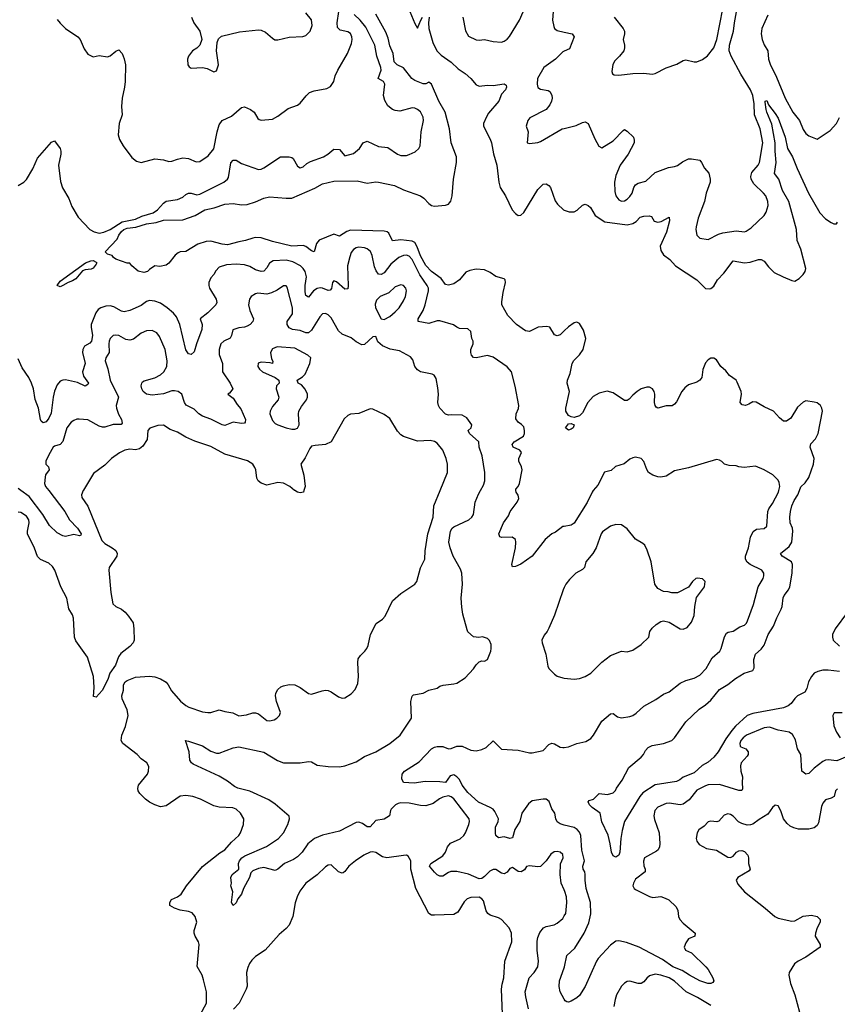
# Model space of a CAD drawing. Header units: inches. Extents: x 1473912 to 1647258, y 640388 to 773423.
# Tile 156 of 256: x 1566101 to 1571955, y 646322 to 653372. Entities that reach past the tile are written whole.
import ezdxf

# ---------------------------------------------------------------- set-up
doc = ezdxf.new("R2010")
doc.units = ezdxf.units.IN
doc.header["$MEASUREMENT"] = 0
for name, color, linetype in [('B5664', 7, 'Continuous'), ('B5665', 7, 'Continuous'), ('B5674', 7, 'Continuous'), ('B5675', 7, 'Continuous')]:
    doc.layers.add(name, color=color, linetype=linetype)

msp = doc.modelspace()

# ---------------------------------------------------------------- linework, layer by layer
at = {"layer": 'B5664', "color": 5}
for points, elevation in [([(1566556.2, 650000), (1566544.4, 649970), (1566545.3, 649950), (1566589.4, 649889.4), (1566690, 649641.7), (1566710, 649620.2), (1566764.4, 649590), (1566790, 649570.3), (1566800.3, 649550), (1566796.5, 649530), (1566741.5, 649450), (1566738.5, 649430), (1566755, 649270), (1566768.6, 649190), (1566790, 649170.2), (1566830.5, 649150), (1566856.3, 649130), (1566881.4, 649101.4), (1566912.7, 649052.7), (1566919.5, 649010), (1566921.6, 648930), (1566914, 648910), (1566890, 648884.5), (1566826.4, 648833.6), (1566808, 648810), (1566787, 648750), (1566747.8, 648692.2), (1566732.9, 648647.1), (1566691.2, 648568.8), (1566650, 648522), (1566630, 648526), (1566635.6, 648590), (1566629.7, 648670), (1566587, 648807), (1566503.3, 648923.3), (1566492.7, 648950), (1566486, 649086), (1566479.5, 649110), (1566452.8, 649152.8), (1566438.7, 649230), (1566395, 649310), (1566352.8, 649430), (1566336.6, 649456.6), (1566310, 649479.6), (1566250, 649506), (1566230, 649529), (1566208.3, 649588.3), (1566157.6, 649690), (1566156.3, 649710), (1566169.7, 649770), (1566167.1, 649790), (1566150, 649818), (1566110, 649843), (1566090, 649845.6)], 780), ([(1566309.7, 650000), (1566424.5, 649850), (1566458.3, 649790), (1566515.8, 649730), (1566542.6, 649690), (1566538.9, 649681.1), (1566530, 649676.3), (1566490, 649685.8), (1566430, 649671.1), (1566410, 649675.8), (1566370, 649697.1), (1566315, 649750), (1566267.2, 649830), (1566170, 649957.7), (1566110.1, 650000)], 760), ([(1567362.8, 646190), (1567439.4, 646330), (1567437.8, 646410), (1567417.8, 646497.8), (1567406.9, 646530), (1567372.8, 646592.8), (1567385.4, 646750), (1567382.4, 646770), (1567357.6, 646810), (1567351.2, 646830), (1567351.2, 646850), (1567369.7, 646910), (1567358, 646950), (1567336.1, 646976.1), (1567310, 646985.7), (1567250, 646995.3), (1567209.3, 647010), (1567176, 647030), (1567177, 647050), (1567188.8, 647071.2), (1567230, 647090.2), (1567256.8, 647110), (1567294.7, 647170), (1567410.5, 647309.5), (1567533.9, 647406.1), (1567570, 647428.9), (1567617.1, 647482.9), (1567669.5, 647530), (1567682, 647550), (1567702.9, 647610), (1567707, 647650), (1567682.9, 647690), (1567650, 647718.9), (1567627.3, 647727.3), (1567530, 647733.6), (1567490, 647742.4), (1567395.6, 647790), (1567341.2, 647810), (1567290, 647817.6), (1567250, 647812.2), (1567150, 647743.8), (1567110, 647736.5), (1567070, 647748.9), (1567029.7, 647770), (1567001, 647790), (1566961.3, 647830), (1566949.6, 647850), (1566946.7, 647866.7), (1566952.8, 647890), (1567016, 647970), (1567024.4, 647990), (1567024.7, 648024.7), (1567011.8, 648050), (1566970, 648079.6), (1566942.7, 648110), (1566840.9, 648190), (1566828.8, 648210), (1566833.1, 648250), (1566859.7, 648310), (1566878.9, 648390), (1566869.6, 648430), (1566834.5, 648510), (1566832.7, 648530), (1566844, 648570), (1566845.2, 648610), (1566857.2, 648630), (1566870, 648640.7), (1566930, 648663.1), (1567030, 648671.5), (1567070, 648667.2), (1567110, 648652.2), (1567149, 648629), (1567164.4, 648610), (1567187.2, 648567.2), (1567252.2, 648492.2), (1567290, 648461.3), (1567313.4, 648450), (1567410, 648416.1), (1567448.2, 648411.8), (1567470, 648410.4), (1567530, 648430.3), (1567570, 648418), (1567627.8, 648407.8), (1567670, 648388.3), (1567726.1, 648393.9), (1567770, 648408.8), (1567790, 648408.7), (1567810, 648401.1), (1567870, 648354.6), (1567890, 648350.3), (1567922, 648358), (1567942.7, 648370), (1567960.9, 648390), (1567969.4, 648410), (1567939.7, 648490), (1567931.6, 648530), (1567935.6, 648550), (1567950, 648576.3), (1567970, 648594.4), (1567990, 648602.4), (1568030, 648612), (1568070, 648610.3), (1568110.2, 648590.2), (1568170, 648546.7), (1568190, 648541.6), (1568267.1, 648567.1), (1568290, 648570.5), (1568310, 648567.7), (1568330, 648559.1), (1568382.9, 648522.9), (1568410, 648514.9), (1568430, 648517.1), (1568474.9, 648545.1), (1568504, 648576), (1568521.4, 648618.6), (1568527.1, 648670), (1568522.6, 648770), (1568525.6, 648794.4), (1568540.7, 648819.3), (1568572.7, 648850), (1568586.6, 648870), (1568596, 648890), (1568612.3, 648970), (1568652.3, 649047.7), (1568699.4, 649080.6), (1568718.2, 649101.8), (1568769.7, 649210.3), (1568830, 649263.1), (1568930, 649330.6), (1568943.6, 649350), (1568970, 649446), (1569001.3, 649510), (1569004.4, 649570), (1569023.2, 649690), (1569061.4, 649810), (1569066.2, 649890), (1569110.6, 650000)], 780), ([(1570000, 647140.4), (1569977.7, 647190), (1569969.6, 647250), (1569972.2, 647327.8), (1569992.2, 647370), (1569990, 647393.6), (1569970, 647410.9), (1569950, 647415.4), (1569926.4, 647413.6), (1569903.4, 647396.6), (1569870, 647349), (1569830.5, 647309.5), (1569810, 647306), (1569750, 647312.7), (1569730, 647309.3), (1569715.9, 647284.1), (1569690.2, 647269.8), (1569670, 647272.8), (1569630, 647300.3), (1569610, 647293.7), (1569590, 647267.1), (1569570, 647256.4), (1569550, 647261.8), (1569510, 647285.7), (1569490, 647286.4), (1569466.2, 647273.8), (1569430, 647235.7), (1569410, 647222.9), (1569390, 647219.4), (1569314.3, 647254.3), (1569230, 647272.2), (1569188, 647272), (1569170, 647265.3), (1569130, 647238.9), (1569110, 647238.9), (1569090, 647249.7), (1569070, 647268.3), (1569034.7, 647310), (1569043.5, 647330), (1569130, 647385.3), (1569148.5, 647411.5), (1569163.9, 647450), (1569185.1, 647474.9), (1569253.8, 647506.2), (1569280.4, 647530), (1569292.9, 647550), (1569317.2, 647610), (1569320.9, 647630), (1569318, 647650), (1569210, 647793.3), (1569190, 647808.4), (1569170, 647814.5), (1569130, 647805.8), (1569106, 647794), (1569060.8, 647759.2), (1569010, 647742.6), (1568970, 647744.2), (1568890, 647761.5), (1568830, 647764.6), (1568810, 647760.2), (1568792.2, 647750), (1568760.5, 647719.5), (1568754.9, 647710), (1568748.7, 647670), (1568710, 647648.4), (1568650, 647636.8), (1568610, 647592.6), (1568590, 647592), (1568555.5, 647615.5), (1568530, 647626.2), (1568510, 647624.3), (1568390, 647561.9), (1568270, 647532.1), (1568211.5, 647510), (1568164.2, 647470), (1568123.1, 647410), (1568090, 647376.9), (1568061.7, 647358.3), (1567996.9, 647330), (1567950, 647289.8), (1567930, 647280.4), (1567850, 647301.8), (1567810, 647295), (1567770, 647278), (1567756.5, 647263.5), (1567746, 647230), (1567702.8, 647150), (1567690, 647109.6), (1567663.5, 647076.5), (1567650, 647049), (1567630, 647028.7), (1567618, 647050), (1567627.8, 647127.8), (1567613.2, 647170), (1567617, 647190), (1567614, 647230), (1567622.9, 647250), (1567669.6, 647290), (1567668.8, 647330), (1567675.3, 647350), (1567692.4, 647370), (1567714.2, 647385.8), (1567869, 647451), (1567954.7, 647510), (1567988.8, 647550), (1568020.4, 647610), (1568033.6, 647650), (1568029.6, 647669.6), (1567930, 647755.6), (1567885.6, 647785.6), (1567750, 647848.9), (1567664, 647870), (1567640.1, 647880.1), (1567590, 647919.3), (1567530, 647956), (1567342.2, 648042.2), (1567332, 648050), (1567319.6, 648070), (1567315.6, 648130), (1567289, 648210), (1567310, 648206.8), (1567410, 648171.5), (1567470, 648134.6), (1567510, 648118.9), (1567530, 648119.5), (1567630, 648158.9), (1567670, 648164.6), (1567850, 648127.4), (1567946.6, 648066.6), (1567990, 648051.1), (1568110, 648051.1), (1568170, 648059.6), (1568190, 648057), (1568230, 648034.9), (1568310, 648025.4), (1568390, 648023), (1568429.9, 648030.1), (1568510, 648058.9), (1568570, 648095), (1568650, 648129.1), (1568751.6, 648190), (1568825.1, 648250), (1568906.6, 648370), (1568902.4, 648490), (1568911.4, 648528.6), (1568921.7, 648538.3), (1568990, 648550.3), (1569030, 648572), (1569090, 648586), (1569110, 648599.1), (1569133.4, 648606.6), (1569210, 648615.5), (1569230, 648622), (1569290, 648659.1), (1569350, 648722.8), (1569368, 648752), (1569390, 648774.8), (1569410, 648780.7), (1569430, 648778.8), (1569450, 648791.3), (1569473.6, 648850), (1569477, 648870), (1569477.5, 648897.5), (1569465.6, 648925.6), (1569450, 648942), (1569413.6, 648953.6), (1569389, 648949), (1569350, 648953.2), (1569309.6, 648989.6), (1569304.1, 649004.1), (1569274.5, 649114.5), (1569266.6, 649166.6), (1569261.5, 649230), (1569272.1, 649330), (1569265.7, 649410), (1569256.7, 649436.7), (1569205, 649530), (1569182.3, 649590), (1569173.5, 649630), (1569184.8, 649710), (1569197.2, 649730), (1569210, 649740.7), (1569316.2, 649790), (1569337.6, 649810), (1569349.6, 649830), (1569363.1, 649916.9), (1569385.1, 649974.9), (1569399.4, 650000)], 760), ([(1568136.1, 650000), (1568133, 649990), (1568110, 649984.2), (1568090, 649988), (1568070, 649999.7), (1568069.6, 650000)], 780), ([(1570000, 649744.2), (1569990, 649742.4), (1569936.8, 649703.2), (1569910, 649689.7), (1569863.6, 649650), (1569770, 649529.6), (1569690, 649474.5), (1569650, 649456), (1569630, 649455.3), (1569623.7, 649470), (1569650, 649591.3), (1569654, 649630), (1569649.7, 649649.7), (1569626.7, 649666.7), (1569550, 649663.7), (1569539, 649670), (1569532.3, 649690), (1569566, 649770), (1569599.6, 649820.4), (1569613, 649850), (1569662.8, 649917.2), (1569675.5, 649944.5), (1569670, 649967), (1569654.7, 649990), (1569654.3, 650000)], 740), ([(1570000, 649306.4), (1569991.1, 649288.9), (1569930, 649108.7), (1569890, 649015.3), (1569877.3, 648990), (1569855.5, 648964.5), (1569838.8, 648930), (1569840.7, 648910), (1569867.7, 648830), (1569882, 648742), (1569890, 648726), (1569930, 648684.7), (1569950, 648671), (1569990, 648658.8), (1570000, 648657.8)], 760), ([(1570000, 647605.2), (1569970, 647613.1), (1569948, 647628), (1569939.3, 647650), (1569932.9, 647690), (1569910, 647720.7), (1569892.9, 647772.9), (1569870, 647789.7), (1569850, 647790.8), (1569770, 647778.9), (1569742.8, 647757.2), (1569697.2, 647690), (1569680.8, 647630), (1569647, 647573), (1569630, 647512.7), (1569610, 647508.3), (1569570, 647520.5), (1569530, 647514.7), (1569510, 647529.3), (1569506.8, 647546.8), (1569508.4, 647590), (1569526.3, 647630), (1569528.3, 647650), (1569503.2, 647703.2), (1569490, 647717.8), (1569470, 647729.8), (1569384.8, 647770), (1569310, 647838.6), (1569270, 647889.8), (1569250, 647930.8), (1569231.2, 647951.2), (1569210, 647965.6), (1569182.5, 647957.5), (1569150, 647909.1), (1569110, 647914.9), (1569003.2, 647916.8), (1568926.1, 647906.1), (1568848, 647910), (1568836.4, 647936.4), (1568839, 647970), (1568856, 647990), (1568961.3, 648058.7), (1569049.4, 648150.6), (1569070, 648162.7), (1569090, 648167.9), (1569130, 648167.6), (1569170, 648150.3), (1569190, 648153.1), (1569230, 648170.3), (1569270, 648170.4), (1569330, 648142.4), (1569370, 648135.8), (1569410, 648145.3), (1569439.8, 648160.2), (1569490, 648208.5), (1569550, 648148.9), (1569670, 648140.6), (1569750, 648122.6), (1569770, 648122.8), (1569850, 648139.5), (1569890, 648181.3), (1569910, 648192), (1569930, 648186.7), (1569970, 648162.3), (1569990, 648159.7), (1570000, 648161.3)], 740), ([(1569557.4, 646250), (1569551.6, 646430), (1569554.9, 646465.1), (1569567, 646510), (1569575, 646630), (1569625.1, 646770), (1569621.5, 646830), (1569606.6, 646870), (1569550, 646929.6), (1569530, 646940.5), (1569470, 646959.7), (1569452.9, 646972.9), (1569441.7, 646990), (1569421.4, 647061.4), (1569410, 647077.6), (1569390, 647088.2), (1569330, 647085.7), (1569304.3, 647075.7), (1569284.1, 647055.9), (1569237.5, 646982.5), (1569210, 646964.5), (1569070, 646958.7), (1569050, 646960.9), (1569030.7, 646970.7), (1568937.6, 647150), (1568901.8, 647290), (1568902, 647350), (1568883.3, 647383.3), (1568870, 647389.5), (1568850, 647387.8), (1568730, 647369.7), (1568697.8, 647377.8), (1568650, 647409.7), (1568630, 647413.8), (1568610, 647410.7), (1568564.6, 647390), (1568504.4, 647350), (1568456.9, 647310), (1568430, 647272), (1568416.2, 647263.8), (1568410, 647261.6), (1568383.7, 647270), (1568330, 647319.3), (1568310, 647318), (1568290, 647306.6), (1568230.3, 647249.7), (1568150.4, 647190), (1568108, 647132), (1568087, 647090), (1568072.9, 647047.1), (1568055.8, 646950), (1568030.8, 646889.2), (1568010, 646864), (1567959.7, 646820.3), (1567858.4, 646710), (1567790, 646664.2), (1567762.7, 646637.3), (1567746.5, 646613.5), (1567734.1, 646585.9), (1567725.5, 646550), (1567729, 646451), (1567722.3, 646430), (1567672.8, 646330), (1567632.5, 646287.5)], 780), ([(1569744.7, 646290), (1569724.1, 646375.9), (1569720.9, 646410), (1569749.7, 646510), (1569783.6, 646550), (1569809.6, 646590.4), (1569814.7, 646630), (1569806.5, 646710), (1569806.2, 646773.8), (1569810, 646801), (1569824.7, 646835.3), (1569851.3, 646868.7), (1569870, 646878), (1569928, 646890), (1569950, 646902.8), (1569990, 646936), (1570000, 646954)], 760), ([(1570000, 646357.5), (1569971, 646411), (1569962.2, 646450), (1569966.4, 646490), (1570000, 646583.8)], 740)]:
    msp.add_lwpolyline(points, dxfattribs=dict(at, elevation=elevation))
at = {"layer": 'B5665', "color": 5}
for points, elevation in [([(1569274, 653390), (1569291.9, 653291.9), (1569315.3, 653255.3), (1569370, 653228), (1569390, 653225.5), (1569430, 653230.4), (1569490, 653215.3), (1569550, 653212), (1569570, 653217.6), (1569590, 653232.4), (1569607.6, 653252.4), (1569680.3, 653370), (1569757.5, 653550)], 740), ([(1566090, 652184), (1566130, 652207.7), (1566150, 652227.7), (1566195.7, 652304.3), (1566230, 652380.4), (1566330, 652496), (1566350, 652504.7), (1566390, 652451), (1566395.5, 652430), (1566395.8, 652410), (1566379.6, 652330), (1566392.7, 652212.7), (1566408.1, 652168.1), (1566452.8, 652092.8), (1566474.6, 652034.6), (1566519, 651959), (1566603.1, 651870), (1566633.5, 651853.5), (1566670, 651843.5), (1566704.5, 651850), (1566750, 651870.2), (1566835.5, 651924.5), (1566930, 651943.2), (1566974.9, 651965.1), (1567058, 651990), (1567087.3, 652010), (1567130, 652057.4), (1567150, 652072.8), (1567230, 652084.7), (1567270, 652102.6), (1567290, 652120.2), (1567310, 652130.2), (1567330, 652130.2), (1567370, 652118.5), (1567390, 652123.8), (1567562.4, 652210), (1567589.7, 652230), (1567596.9, 652243.1), (1567613.9, 652346.1), (1567630, 652365.7), (1567650, 652366), (1567690, 652341.7), (1567810, 652299.5), (1567830, 652301.6), (1567850, 652310.4), (1567968.8, 652391.2), (1568030.2, 652390.2), (1568050, 652386.4), (1568058.9, 652378.9), (1568090, 652324), (1568110, 652310.7), (1568130, 652319.1), (1568157, 652343), (1568182.2, 652357.8), (1568275.3, 652390), (1568308, 652410), (1568350, 652444.7), (1568390, 652442), (1568430, 652398), (1568490, 652414.4), (1568534.5, 652450), (1568559.3, 652490), (1568590, 652503), (1568670, 652463.8), (1568737.1, 652457.1), (1568806.8, 652410), (1568830, 652399.5), (1568870, 652400.3), (1568890, 652407.2), (1568933.2, 652426.8), (1568959.6, 652450), (1568967.3, 652470), (1568974.5, 652570), (1568991.6, 652650), (1568990, 652675.3), (1568970, 652712.3), (1568950, 652729.3), (1568930, 652738), (1568910, 652740.9), (1568822.5, 652717.5), (1568790, 652720.9), (1568770, 652729.4), (1568736.3, 652756.3), (1568714.7, 652794.7), (1568706, 652830), (1568716.3, 652910), (1568706, 652930), (1568667.3, 652950), (1568688.2, 653010), (1568687.8, 653030), (1568657.6, 653110), (1568644.9, 653190), (1568578.4, 653318.4), (1568538.6, 653370), (1568494.7, 653410)], 740), ([(1566370, 653372.7), (1566390, 653346.7), (1566428.4, 653310), (1566517.3, 653250), (1566534.8, 653230), (1566563.4, 653163.4), (1566590, 653124.7), (1566626.4, 653106.4), (1566670, 653116), (1566730, 653107.3), (1566750, 653114), (1566790, 653146.8), (1566810, 653156), (1566834.9, 653130), (1566850, 653091.3), (1566858.3, 653050), (1566855.6, 652930), (1566851.8, 652890), (1566834, 652810), (1566830.2, 652750), (1566834, 652690), (1566813, 652630), (1566807.1, 652547.1), (1566815.3, 652515.3), (1566841, 652470), (1566905.2, 652385.2), (1566938.5, 652358.5), (1566970, 652350.7), (1567070, 652376.4), (1567130, 652368.5), (1567170, 652357.6), (1567190, 652359.5), (1567230, 652374.7), (1567270, 652383.2), (1567310, 652377.3), (1567365.4, 652354.6), (1567390, 652358), (1567450, 652397.6), (1567490, 652448.5), (1567513.9, 652570), (1567530, 652619.5), (1567549.8, 652650), (1567617.6, 652682.4), (1567690, 652743.2), (1567710, 652749), (1567754.4, 652730), (1567780.4, 652710), (1567805.7, 652665.7), (1567816.7, 652656.7), (1567830, 652652.7), (1567910, 652660.5), (1567950, 652682), (1568023.8, 652736.2), (1568090, 652759.1), (1568110, 652774.8), (1568152.1, 652827.9), (1568176, 652850), (1568210, 652861.7), (1568299.7, 652880.3), (1568325.7, 652894.3), (1568350, 652930.6), (1568360.4, 652970), (1568379.2, 653010), (1568447.1, 653130), (1568477.9, 653202.1), (1568482, 653230), (1568480.2, 653250), (1568470, 653273.1), (1568450, 653286), (1568396.1, 653296.1), (1568376.4, 653316.4), (1568374.7, 653350), (1568386.5, 653430)], 760), ([(1570000, 651144.2), (1569970, 651116), (1569950, 651109.2), (1569930, 651115.3), (1569897.2, 651170), (1569875, 651175), (1569814, 651170), (1569750, 651140.3), (1569723.4, 651143.4), (1569656.9, 651190), (1569594.9, 651254.9), (1569553.2, 651330), (1569552.2, 651352.2), (1569561.5, 651418.5), (1569580.3, 651490), (1569576.4, 651510), (1569570, 651516.9), (1569510, 651532.8), (1569470, 651561.8), (1569430, 651581.4), (1569370, 651586), (1569323.2, 651576.8), (1569295.4, 651564.6), (1569250, 651509.7), (1569210, 651481.7), (1569170, 651471.1), (1569150, 651475.8), (1569118.6, 651518.6), (1569049.9, 651569.9), (1569010, 651612.5), (1568970, 651680.2), (1568946.9, 651746.9), (1568930, 651777.4), (1568910, 651787.5), (1568830, 651796.6), (1568770, 651788.7), (1568744.4, 651844.4), (1568732.8, 651852.8), (1568710, 651859), (1568470, 651865.7), (1568443.5, 651856.5), (1568390, 651823.1), (1568350, 651836.2), (1568245.5, 651794.5), (1568225.1, 651770), (1568210, 651709.6), (1568190, 651717.2), (1568150, 651747), (1568130, 651754.2), (1568050, 651749.8), (1567910, 651784.1), (1567830, 651811.2), (1567790, 651812.1), (1567770, 651808), (1567717.3, 651790), (1567670, 651782.4), (1567590, 651759.4), (1567550, 651763.7), (1567470, 651786), (1567435.8, 651784.2), (1567375.5, 651764.5), (1567290, 651713.2), (1567250, 651709.2), (1567236.8, 651703.2), (1567213.7, 651686.3), (1567170, 651628.7), (1567150, 651614), (1567104.7, 651604.7), (1567070, 651608.7), (1567030, 651584), (1567016, 651570), (1566990, 651562.9), (1566950, 651572.3), (1566905.2, 651610), (1566889.4, 651629.4), (1566870, 651629.6), (1566790, 651657.6), (1566772.3, 651670), (1566762.9, 651682.9), (1566730, 651693.6), (1566713.6, 651710), (1566799.2, 651800.8), (1566811.6, 651830), (1566830, 651855.1), (1566846.7, 651870), (1566870, 651879), (1566932.7, 651887.3), (1567010, 651910.4), (1567078.9, 651921.1), (1567130, 651937.7), (1567270, 651940.2), (1567358, 651970), (1567426, 652010), (1567494.2, 652025.8), (1567570, 652050.2), (1567630, 652056.1), (1567690, 652047.2), (1567730, 652048.7), (1567790, 652066.9), (1567850, 652095.1), (1567890, 652104), (1568010, 652093.2), (1568050, 652095.2), (1568214.4, 652165.6), (1568270, 652196.1), (1568350, 652215.8), (1568517.2, 652217.2), (1568590, 652200.8), (1568649.8, 652210.2), (1568670.9, 652209.1), (1568784.7, 652184.7), (1568850, 652153), (1568970, 652110.2), (1568993.7, 652093.7), (1569030, 652055.6), (1569050, 652042), (1569070, 652035.8), (1569150, 652044.9), (1569170, 652052.4), (1569179, 652061), (1569187.2, 652072.8), (1569196.9, 652110), (1569207.2, 652230), (1569228.9, 652350), (1569229, 652390), (1569191.4, 652490), (1569177.5, 652590), (1569147.6, 652710), (1569101, 652790), (1569050, 652909.5), (1569030, 652925.2), (1569010, 652912.3), (1568990, 652913), (1568930, 652936.8), (1568909.8, 652950), (1568848.5, 653028.5), (1568804.2, 653050), (1568781.2, 653070), (1568774.9, 653130), (1568750, 653184.7), (1568739.2, 653239.2), (1568723.1, 653283.1), (1568651.6, 653411.6)], 720), ([(1567330.5, 653390), (1567347.7, 653350), (1567390.7, 653290), (1567406, 653230), (1567391.3, 653190), (1567370.6, 653169.4), (1567338, 653150), (1567311, 653110), (1567302.8, 653090), (1567304.7, 653050), (1567315.3, 653035.3), (1567330, 653026), (1567410, 653031), (1567442.5, 653022.5), (1567490, 652998.8), (1567510, 653006.8), (1567524.5, 653050), (1567509.3, 653150), (1567514.5, 653210), (1567524.4, 653235.6), (1567546.2, 653253.8), (1567675.6, 653284.4), (1567810, 653299.3), (1567830, 653296.3), (1567862, 653282), (1567910, 653239.1), (1567928.6, 653228.6), (1567950, 653228), (1568030, 653246.7), (1568127.6, 653252.4), (1568150, 653258), (1568182, 653290), (1568194.7, 653330), (1568191.4, 653371.4), (1568150, 653421.2)], 780), ([(1568894.6, 653430), (1568930, 653344.7), (1568950, 653312), (1568972.7, 653370), (1568986, 653390)], 720), ([(1569921.1, 653430), (1569916.1, 653370), (1569924.4, 653324.4), (1569930.5, 653310), (1569950, 653295.8), (1570000, 653283.6)], 740), ([(1569033.4, 653390), (1569027.7, 653350), (1569030.5, 653310), (1569059.5, 653210), (1569087.4, 653150), (1569117.6, 653117.6), (1569190, 653068.9), (1569240, 653020), (1569290, 652987.4), (1569332.2, 652950), (1569370, 652905.5), (1569380.3, 652900.3), (1569390, 652896.4), (1569450, 652902.9), (1569490, 652901.2), (1569570, 652913), (1569582.8, 652902.8), (1569586.8, 652890), (1569578.8, 652870), (1569550, 652839), (1569532.4, 652790), (1569458, 652702), (1569442.6, 652677.4), (1569422.5, 652630), (1569422.7, 652610), (1569470, 652517.4), (1569478.9, 652490), (1569492.7, 652412.7), (1569516.1, 652330), (1569530.3, 652210), (1569540.3, 652170), (1569579, 652110), (1569627.6, 652010), (1569650, 651984.4), (1569670, 651970.5), (1569690, 651973.4), (1569710, 651990.7), (1569810, 652157.3), (1569850, 652194.8), (1569870, 652197.3), (1569890, 652186), (1569900.7, 652170), (1569935.9, 652075.9), (1569950.5, 652050.5), (1569994.8, 652010), (1570000, 652008.2)], 720), ([(1570000, 653146.7), (1569990, 653142), (1569937.4, 653090), (1569852.6, 653030), (1569809.4, 652950), (1569804.9, 652910), (1569810, 652887.7), (1569830, 652874.4), (1569884.2, 652864.2), (1569897.4, 652857.4), (1569911.6, 652831.6), (1569912.9, 652810), (1569909.1, 652790), (1569896.4, 652763.6), (1569870.3, 652730), (1569753.4, 652670), (1569739.3, 652650), (1569727.7, 652610), (1569740.7, 652570), (1569734, 652490), (1569750, 652484.7), (1569810, 652493), (1569830, 652500.5), (1569983.7, 652590), (1570000, 652593.9)], 740), ([(1569654.3, 650000), (1569654, 650010), (1569670.5, 650029.5), (1569680.3, 650050), (1569697.7, 650150), (1569693.6, 650170), (1569674, 650210), (1569675.2, 650230), (1569693, 650273), (1569681.6, 650290), (1569634.3, 650310), (1569626.6, 650330), (1569641.6, 650350), (1569707.8, 650390), (1569714.7, 650410), (1569714.7, 650430), (1569710, 650456), (1569693.9, 650473.9), (1569669.4, 650490), (1569654, 650514), (1569655.6, 650550), (1569672.1, 650587.9), (1569675.1, 650610), (1569648.7, 650748.7), (1569621.6, 650850), (1569590, 650887), (1569490, 650956.2), (1569450, 650967), (1569370, 650951.6), (1569350, 650952.3), (1569336.2, 650970), (1569331.6, 650990), (1569331.8, 651010), (1569346.6, 651050), (1569346.6, 651070), (1569338.4, 651090), (1569330, 651139), (1569310, 651159.5), (1569250, 651160.9), (1569230, 651169.4), (1569207.6, 651187.6), (1569110, 651215.6), (1569090, 651216.4), (1569030, 651195.8), (1568954, 651210), (1568952.8, 651230), (1568989, 651291), (1569004.3, 651330), (1569027.7, 651430), (1569027.6, 651450), (1569019.1, 651470), (1568966.2, 651546.2), (1568910, 651654.6), (1568890, 651679), (1568870, 651686), (1568850, 651684.7), (1568815.6, 651670), (1568758.6, 651621.4), (1568710, 651558.5), (1568690, 651546.6), (1568670, 651548.9), (1568653.4, 651573.4), (1568642.3, 651602.3), (1568624.3, 651684.3), (1568611.9, 651711.9), (1568590, 651731.8), (1568570, 651738.9), (1568530, 651742.9), (1568510, 651738.4), (1568490, 651727.2), (1568475.3, 651704.7), (1568464.9, 651675.1), (1568449, 651609), (1568453.4, 651466.6), (1568450, 651446), (1568430, 651442), (1568370, 651495.8), (1568350, 651502.9), (1568341.7, 651490), (1568333, 651447), (1568324.2, 651435.8), (1568310, 651432.4), (1568270, 651449.8), (1568252.5, 651452.5), (1568230, 651448.2), (1568205, 651430), (1568170, 651384.2), (1568150, 651397), (1568144.5, 651424.5), (1568144.6, 651470), (1568154.6, 651530), (1568145.2, 651570), (1568131.5, 651591.5), (1568110.7, 651610), (1568057.8, 651637.8), (1568010, 651651.3), (1567915.5, 651644.5), (1567890.7, 651629.3), (1567870, 651594.7), (1567850, 651572.4), (1567831, 651569), (1567790, 651580.2), (1567750, 651604.8), (1567710, 651617.6), (1567650, 651620.9), (1567582.4, 651617.6), (1567530, 651600.7), (1567505.3, 651574.7), (1567491.5, 651548.5), (1567470, 651522.7), (1567455.8, 651490), (1567455.3, 651470), (1567461.3, 651450), (1567507.4, 651370), (1567513.3, 651346.7), (1567506, 651330), (1567447.9, 651272.1), (1567394.3, 651230), (1567407.4, 651190), (1567406.3, 651153.7), (1567366, 651050), (1567350, 650994), (1567330, 650974), (1567310, 650979), (1567290, 651009), (1567248.7, 651188.7), (1567224.1, 651244.1), (1567203.1, 651270), (1567157.4, 651310), (1567110, 651341.7), (1567070, 651357.5), (1567030, 651360.7), (1567010, 651355), (1566970, 651326.8), (1566890, 651291), (1566850, 651280.4), (1566830, 651285.1), (1566775, 651315), (1566750, 651323.7), (1566718.3, 651321.7), (1566682, 651310), (1566663.3, 651296.7), (1566646.4, 651273.6), (1566613.4, 651190), (1566611.9, 651170), (1566623.3, 651110), (1566615, 651070), (1566603.6, 651056.4), (1566566.3, 651033.7), (1566552.7, 651010), (1566551.8, 650990), (1566570.3, 650910), (1566550.2, 650850), (1566558.8, 650818.8), (1566593.7, 650770), (1566590, 650759), (1566570, 650747.3), (1566514.1, 650774.1), (1566430, 650794), (1566410, 650792), (1566390, 650783.7), (1566370, 650758), (1566350, 650712.3), (1566340.2, 650670), (1566325.6, 650554.4), (1566310, 650518.7), (1566290, 650491.8), (1566270, 650486), (1566256.2, 650496.2), (1566250, 650508.7), (1566236.7, 650590), (1566211.8, 650651.8), (1566199.4, 650730), (1566185.8, 650770), (1566167.4, 650810), (1566118.4, 650878.4), (1566090, 650942.9)], 740), ([(1569399.4, 650000), (1569421.4, 650038.6), (1569431.3, 650070), (1569431, 650130), (1569412.7, 650250), (1569390.8, 650310), (1569387.6, 650350), (1569321, 650410), (1569313, 650430), (1569334, 650450), (1569338.7, 650470), (1569302, 650522), (1569270, 650540.7), (1569190, 650543.5), (1569170, 650540.5), (1569150, 650546.6), (1569109.8, 650590), (1569098.7, 650610), (1569094.2, 650630), (1569098.4, 650690), (1569095, 650735), (1569082, 650802), (1569067.6, 650827.6), (1569055.1, 650835.1), (1568969.8, 650849.8), (1568950, 650864.2), (1568931.3, 650890), (1568915.8, 650935.8), (1568898.5, 650958.5), (1568821.1, 651001.1), (1568752.6, 651012.6), (1568697.5, 651037.5), (1568666.2, 651066.2), (1568650, 651104), (1568630, 651100.9), (1568570, 651045.6), (1568550, 651042.9), (1568510, 651065.1), (1568475.2, 651095.2), (1568410, 651119.7), (1568383.2, 651143.2), (1568330, 651238), (1568310, 651257.7), (1568290, 651268.8), (1568270, 651265.3), (1568250, 651245.1), (1568190, 651148.7), (1568170, 651129.8), (1568150, 651129.8), (1568110, 651147.5), (1568054.6, 651154.6), (1568030, 651165.7), (1568015.5, 651190), (1568016.1, 651210), (1568053.7, 651266.3), (1568055.2, 651310), (1568016.4, 651456.4), (1568010, 651466), (1567990, 651467.3), (1567945.1, 651434.9), (1567904.1, 651415.9), (1567870, 651407.3), (1567806.7, 651413.3), (1567790, 651409.7), (1567759.3, 651390), (1567747, 651370), (1567738.9, 651330), (1567749.1, 651290), (1567775.8, 651230), (1567771.3, 651210), (1567752.1, 651190), (1567730, 651176.8), (1567710, 651169.8), (1567670, 651166.3), (1567627.7, 651152.3), (1567617.8, 651110), (1567607.2, 651092.8), (1567563, 651070), (1567542.3, 651050), (1567530.3, 651010), (1567530, 650974), (1567553.4, 650910), (1567553.8, 650850), (1567607.2, 650770), (1567627.4, 650730), (1567602.8, 650697.2), (1567591, 650690), (1567630, 650661.6), (1567657.7, 650617.7), (1567685.4, 650585.4), (1567716.9, 650510), (1567716.5, 650490), (1567710, 650483), (1567690, 650479.8), (1567630, 650490.8), (1567570, 650467.5), (1567550, 650470.6), (1567470, 650512.6), (1567410, 650533.1), (1567384.4, 650550), (1567350, 650583.5), (1567293, 650613), (1567281.5, 650630), (1567261.6, 650690), (1567236.3, 650710), (1567210, 650715.7), (1567190, 650714.6), (1567130, 650692.5), (1567050, 650683.1), (1567010, 650689.8), (1566986.3, 650710), (1566975, 650730), (1566971.5, 650750), (1566975.3, 650770), (1566981.7, 650778.3), (1566993, 650787), (1567070, 650808.6), (1567108.7, 650830), (1567132.2, 650850), (1567155.2, 650890), (1567157.6, 650930), (1567141.6, 651010), (1567103.3, 651103.3), (1567083.7, 651130), (1567050, 651146), (1567010, 651145.4), (1566970, 651128.3), (1566915.4, 651084.6), (1566890, 651077), (1566862.4, 651082.4), (1566810, 651109.7), (1566790, 651114), (1566770, 651111.3), (1566750.2, 651089.8), (1566742.8, 651070), (1566738.9, 651050), (1566742.5, 650990), (1566717.3, 650950), (1566714.4, 650930), (1566732.4, 650872.4), (1566750, 650790.6), (1566808.3, 650670), (1566792, 650610), (1566794.7, 650590), (1566808.5, 650548.5), (1566831.1, 650510), (1566836, 650484), (1566827.6, 650472.4), (1566770, 650474.6), (1566710, 650454), (1566694.3, 650454.3), (1566670, 650461.7), (1566590, 650507.6), (1566527.8, 650512.2), (1566510, 650511.1), (1566490, 650503.1), (1566470, 650489.7), (1566438.6, 650450), (1566409.4, 650350.6), (1566390, 650329.7), (1566350, 650317.6), (1566342, 650310), (1566310, 650257.4), (1566288.1, 650210), (1566287.5, 650190), (1566307, 650170), (1566311.5, 650150), (1566287, 650113), (1566282.8, 650097.2), (1566279, 650050), (1566286.7, 650030), (1566309.7, 650000)], 760), ([(1569110.6, 650000), (1569163, 650130), (1569163, 650190), (1569153.6, 650230), (1569129.6, 650290), (1569090, 650340.5), (1569070, 650352.4), (1569038.9, 650358.9), (1568950, 650353.7), (1568850, 650388.7), (1568830, 650400.4), (1568805.1, 650425.1), (1568750, 650515.6), (1568710, 650545.1), (1568630, 650583.7), (1568610, 650586), (1568528.6, 650551.4), (1568470, 650547.1), (1568450, 650539.1), (1568425.2, 650514.8), (1568330, 650349.2), (1568290, 650329.3), (1568216.3, 650323.7), (1568190, 650317.2), (1568177.5, 650302.5), (1568145.1, 650234.9), (1568114, 650190), (1568135.6, 650110), (1568145.3, 650030), (1568136.1, 650000)], 780), ([(1568069.6, 650000), (1568036.3, 650030), (1567990, 650053.7), (1567950, 650057.3), (1567870, 650039.3), (1567830, 650052.9), (1567808.5, 650070), (1567798.7, 650090), (1567792.4, 650150), (1567785.6, 650165.6), (1567769.3, 650190), (1567733, 650213), (1567570, 650261.7), (1567470, 650315.6), (1567354.5, 650354.5), (1567290, 650382.7), (1567230, 650418), (1567178.4, 650438.4), (1567130, 650469.3), (1567090, 650466.6), (1567032.3, 650447.7), (1567018, 650430), (1567012.9, 650367.1), (1566982.3, 650317.7), (1566959.6, 650300.4), (1566930, 650291.6), (1566890, 650296.9), (1566854, 650290), (1566815.5, 650270), (1566758.8, 650230), (1566710, 650182), (1566630, 650122), (1566557.3, 650002.7), (1566556.2, 650000)], 780), ([(1566110.1, 650000), (1566090, 650014.2)], 760)]:
    msp.add_lwpolyline(points, dxfattribs=dict(at, elevation=elevation))
for points, elevation in [([(1566390, 651459.5), (1566369.4, 651470), (1566390, 651500.5), (1566572.3, 651630), (1566610, 651645.7), (1566628.2, 651648.2), (1566650, 651635.5), (1566653.7, 651630), (1566650, 651621.2), (1566626.2, 651593.8), (1566613, 651587), (1566570, 651582), (1566550, 651574), (1566502.4, 651517.6), (1566478.7, 651501.3), (1566448.7, 651491.3), (1566410, 651469.6)], 720), ([(1568830, 651474.7), (1568790, 651458.7), (1568744.8, 651415.2), (1568682, 651390), (1568656.3, 651363.7), (1568645.7, 651334.3), (1568648.5, 651308.5), (1568690, 651230.8), (1568710, 651226), (1568750, 651247.2), (1568790, 651280.4), (1568816.9, 651310), (1568850, 651359.1), (1568863, 651390), (1568869.6, 651430), (1568865.1, 651450), (1568850, 651469.4)], 760), ([(1567944.7, 651030), (1567910, 651014.5), (1567895.8, 650990), (1567903.4, 650943.4), (1567913.7, 650926.3), (1567912, 650910), (1567895.5, 650915.5), (1567830, 650919.7), (1567807.8, 650912.2), (1567806.4, 650890), (1567817.1, 650870), (1567840.5, 650850), (1567930.2, 650810.2), (1567957.3, 650790), (1567958.8, 650770), (1567938.8, 650750), (1567936.3, 650730), (1567955.5, 650670), (1567950.7, 650650), (1567910, 650602.7), (1567894.4, 650570), (1567892.7, 650550), (1567910, 650502), (1567930, 650481.3), (1567950, 650470.4), (1568010, 650450.4), (1568050, 650440.4), (1568070, 650440.5), (1568090, 650446.8), (1568102, 650470), (1568097.6, 650550), (1568100.7, 650570), (1568117.7, 650602.3), (1568155.1, 650650), (1568162.9, 650670), (1568161.6, 650690), (1568146.2, 650726.2), (1568118.3, 650758.3), (1568095.3, 650770), (1568088, 650790), (1568126, 650814), (1568145.1, 650834.9), (1568178.9, 650910), (1568186, 650950), (1568163.7, 650970), (1568070, 651019.8)], 780)]:
    msp.add_lwpolyline(points, close=True, dxfattribs=dict(at, elevation=elevation))
at = {"layer": 'B5674', "color": 5}
for points, elevation in [([(1570000, 648161.3), (1570030, 648166.2), (1570090, 648190.3), (1570155.4, 648204.6), (1570190, 648226), (1570210, 648248.2), (1570269.7, 648350), (1570330, 648401.7), (1570350, 648403.1), (1570380.6, 648380.6), (1570410, 648372.8), (1570470, 648382.6), (1570489.9, 648390.1), (1570514.6, 648405.4), (1570570, 648457.4), (1570655.7, 648504.3), (1570710, 648542.4), (1570750, 648558), (1570830, 648621.5), (1570870, 648640.7), (1570930, 648657.4), (1570970, 648679.5), (1571014.9, 648725.1), (1571058.2, 648801.8), (1571113.5, 648850), (1571124.2, 648870), (1571146.1, 648953.9), (1571161.7, 648978.3), (1571174.3, 648985.7), (1571210, 648994.6), (1571256.5, 649023.5), (1571290, 649036.5), (1571304.7, 649050), (1571312.6, 649067.4), (1571355.2, 649184.8), (1571387.2, 649310), (1571422.6, 649370), (1571429.7, 649390), (1571427.8, 649410), (1571413.6, 649430), (1571330.5, 649470.5), (1571308.3, 649488.3), (1571297.4, 649510), (1571297.4, 649530), (1571318.3, 649590), (1571332.5, 649667.5), (1571352.1, 649707.9), (1571376.5, 649723.5), (1571430, 649727.7), (1571450, 649746), (1571458, 649850), (1571465.1, 649870), (1571490, 649907), (1571534.6, 649990), (1571536.5, 650000)], 740), ([(1570207.4, 650000), (1570199, 649990), (1570164.8, 649915.2), (1570070, 649767.6), (1570050, 649753.3), (1570000, 649744.2)], 740), ([(1571970, 648705.3), (1571890, 648714.5), (1571850, 648714.5), (1571814.3, 648705.7), (1571790, 648692.8), (1571770.1, 648669.9), (1571748.6, 648631.4), (1571736.4, 648583.6), (1571723.1, 648556.9), (1571670, 648529.7), (1571650, 648511.1), (1571624.4, 648475.6), (1571602.2, 648457.8), (1571570, 648443.9), (1571350, 648404.5), (1571310, 648389.2), (1571226.1, 648313.9), (1571198.7, 648281.3), (1571157.1, 648222.9), (1571101.8, 648130), (1571070, 648090.8), (1571030, 648056.1), (1570988.2, 648031.8), (1570930, 647978), (1570851.3, 647948.7), (1570828, 647930), (1570802.6, 647917.4), (1570650, 647892.7), (1570563.5, 647836.5), (1570540.4, 647810), (1570430.4, 647630), (1570413.3, 647566.7), (1570404.2, 647510), (1570398.2, 647410), (1570390, 647389.6), (1570370, 647375.1), (1570350, 647385.1), (1570336.9, 647410), (1570329.6, 647470), (1570313.6, 647533.6), (1570270, 647628.7), (1570256, 647690), (1570199.1, 647730), (1570181.3, 647750), (1570170, 647772), (1570178, 647782), (1570210, 647790.7), (1570249.6, 647830.4), (1570310, 647823), (1570350, 647836), (1570366.6, 647853.4), (1570372.7, 647870), (1570414.5, 647925.5), (1570462.3, 648017.7), (1570550, 648090.8), (1570566, 648110), (1570580.5, 648139.5), (1570600.1, 648159.9), (1570630, 648175.5), (1570710, 648188.2), (1570770, 648210.5), (1570790, 648230.6), (1570870, 648343.2), (1570965, 648435), (1571010, 648465.8), (1571050, 648500.6), (1571110, 648575), (1571170, 648611), (1571225, 648655), (1571287.6, 648692.4), (1571350, 648712.7), (1571360.4, 648730), (1571357.8, 648790), (1571368.6, 648830), (1571410, 648863.6), (1571430, 648892.6), (1571460.7, 648970), (1571497.7, 649030), (1571520.5, 649090), (1571553.5, 649150), (1571559.9, 649170), (1571566.8, 649233.2), (1571573.5, 649250), (1571605.3, 649290), (1571614.1, 649310), (1571630.4, 649409.6), (1571634.1, 649470), (1571626.6, 649490), (1571559.1, 649530), (1571548.2, 649550), (1571610, 649599.3), (1571627.9, 649630), (1571636, 649710), (1571633.2, 649730), (1571618, 649770), (1571615.6, 649810), (1571618.7, 649850), (1571628.2, 649890), (1571646.5, 649930), (1571671.7, 649970), (1571683.3, 650000)], 720), ([(1570000, 648657.8), (1570070, 648650.7), (1570110, 648654), (1570150, 648668.2), (1570190, 648693.4), (1570270, 648770.6), (1570330, 648819.1), (1570410, 648851), (1570450, 648846), (1570490, 648858), (1570550, 648898.8), (1570605.2, 648950), (1570613.2, 648990), (1570630, 649016), (1570657.5, 649042.5), (1570690, 649062.8), (1570710, 649067.3), (1570750, 649057.3), (1570830, 649010.8), (1570850, 649007.7), (1570879.1, 649020.9), (1570910, 649058.8), (1570930, 649104.7), (1570934.5, 649170), (1570945.4, 649234.6), (1571004, 649310), (1571008, 649350), (1570988.9, 649368.9), (1570953.6, 649373.6), (1570942, 649370), (1570918, 649350), (1570890, 649308.7), (1570810, 649268.7), (1570770, 649268.7), (1570743.6, 649276.4), (1570710, 649278), (1570670, 649298), (1570648.7, 649330), (1570622.7, 649490), (1570593.8, 649573.8), (1570576, 649610), (1570562.5, 649622.5), (1570510, 649652.3), (1570450, 649727), (1570410, 649756.2), (1570370, 649756.9), (1570330, 649746.3), (1570274, 649706), (1570263.7, 649690), (1570228.8, 649590), (1570204.2, 649550), (1570155.3, 649490), (1570143.6, 649450), (1570130, 649434.3), (1570081.6, 649410), (1570036.5, 649363.5), (1570012, 649330), (1570000, 649306.4)], 760), ([(1572027.3, 649130), (1571938.9, 649010), (1571920.9, 648970), (1571919, 648950), (1571925.6, 648930), (1571970, 648886)], 720), ([(1571990, 648409.8), (1571932.4, 648407.6), (1571922, 648390), (1571930, 648316), (1571949.1, 648270), (1571974.2, 648230)], 740), ([(1572024.3, 648095.7), (1571950, 648066), (1571890, 648072.7), (1571870, 648069.7), (1571850, 648059.7), (1571790, 648013.3), (1571750, 647974.4), (1571729.7, 647970), (1571701.5, 647990), (1571694.1, 648110), (1571669.9, 648149.9), (1571654.6, 648214.6), (1571634.1, 648254.1), (1571610, 648270.9), (1571530, 648284.7), (1571470, 648305.6), (1571430, 648301.1), (1571305.5, 648250), (1571279.8, 648230), (1571264.8, 648210), (1571257.1, 648190), (1571259.6, 648170), (1571264.6, 648164.6), (1571299, 648150), (1571317.1, 648130), (1571315.9, 648110), (1571310, 648099.1), (1571267.1, 648050), (1571261.2, 648030), (1571264.4, 647990), (1571276.5, 647950), (1571272.9, 647910), (1571275.4, 647864.6), (1571270, 647852.3), (1571250, 647852), (1571110, 647895.3), (1571030, 647893.3), (1571010, 647887.1), (1570950, 647854.8), (1570895.1, 647784.9), (1570850, 647755.4), (1570829.9, 647749.9), (1570750, 647762.6), (1570730, 647759.7), (1570670, 647732.4), (1570647.1, 647710), (1570640.7, 647670), (1570645.2, 647645.2), (1570679.6, 647550), (1570684.9, 647470), (1570681.7, 647450), (1570671.2, 647428.8), (1570660.8, 647419.2), (1570574, 647370), (1570566, 647346), (1570570, 647312), (1570578.8, 647290), (1570578.8, 647270), (1570510, 647217.7), (1570495.5, 647190), (1570491.6, 647170), (1570500.3, 647150), (1570510, 647142.8), (1570610, 647094), (1570632.9, 647087.1), (1570690, 647093.4), (1570722.5, 647082.5), (1570748.9, 647068.9), (1570800.6, 647020.6), (1570814, 646994), (1570818.2, 646950), (1570828.1, 646930), (1570850, 646903.2), (1570936.3, 646830), (1570934.8, 646810), (1570890, 646789.3), (1570870, 646761.2), (1570859.1, 646730), (1570867.7, 646710), (1570910, 646690.8), (1571014, 646590), (1571030.4, 646570), (1571063.8, 646510), (1571071, 646490), (1571062.5, 646477.5), (1571050.3, 646469.7), (1571028.3, 646471.7), (1570970, 646489.8), (1570895.8, 646530), (1570844.2, 646564.2), (1570778, 646590), (1570702.2, 646642.2), (1570537, 646730), (1570444.7, 646764.7), (1570390, 646775.5), (1570370, 646772.5), (1570330, 646744.8), (1570242.9, 646650), (1570230, 646629.6), (1570150, 646449.6), (1570110, 646385.6), (1570090, 646368), (1570050, 646345.1), (1570030, 646338), (1570019.3, 646339.3), (1570006.2, 646346.2), (1570000, 646357.5)], 740), ([(1571956, 647864), (1571942, 647850), (1571931, 647810), (1571910, 647797.2), (1571870, 647786.6), (1571850, 647762), (1571841.7, 647738.3), (1571819.5, 647620.5), (1571810, 647602.3), (1571790, 647585.4), (1571750, 647576.4), (1571676.4, 647576.4), (1571644.2, 647584.2), (1571618, 647598), (1571596, 647616), (1571569.4, 647650), (1571550, 647708), (1571530, 647742), (1571510, 647748.7), (1571491.3, 647730), (1571458, 647682), (1571394.2, 647645.8), (1571350, 647612), (1571333.8, 647606.2), (1571310, 647605.4), (1571270, 647615.1), (1571248.1, 647628.1), (1571210, 647669.6), (1571190, 647681.6), (1571170, 647685.1), (1571143.8, 647676.2), (1571106.6, 647633.4), (1571091.9, 647628.1), (1571050, 647633.5), (1571030, 647628), (1571001.8, 647598.2), (1570964.4, 647570), (1570951.1, 647548.9), (1570945, 647510), (1570949.5, 647489.5), (1570966.6, 647466.6), (1571017.1, 647437.1), (1571090, 647424.7), (1571170, 647374.6), (1571190, 647373.4), (1571210, 647383.1), (1571231.8, 647410), (1571250, 647420.9), (1571270, 647422.4), (1571290, 647415.5), (1571314.4, 647390), (1571319.6, 647370), (1571318.9, 647330), (1571331.8, 647288.2), (1571322.6, 647277.4), (1571243, 647230), (1571230.4, 647210), (1571241.4, 647181.4), (1571290, 647127.3), (1571438.8, 647010), (1571506.8, 646950), (1571530, 646938), (1571630, 646916.9), (1571650, 646920.3), (1571710, 646952.7), (1571770, 646960.5), (1571810.6, 646950.6), (1571831, 646930), (1571831, 646910), (1571810, 646868), (1571797.3, 646830), (1571796.3, 646810), (1571830.7, 646750), (1571830.7, 646730), (1571730, 646658.4), (1571674.8, 646630), (1571648.9, 646611.1), (1571610.7, 646550), (1571607.7, 646530), (1571619.5, 646470), (1571650.3, 646390.3), (1571684.2, 646264.2)], 760), ([(1570000, 646583.8), (1570002.2, 646590), (1570019, 646670), (1570076.2, 646723.8), (1570142.1, 646830), (1570174.6, 646905.4), (1570190.4, 646970), (1570188.8, 647050), (1570157.3, 647150), (1570149.8, 647210), (1570150.5, 647250.5), (1570147.1, 647270), (1570135.6, 647290), (1570133.3, 647310), (1570143.7, 647350), (1570124.7, 647424.7), (1570117.3, 647530), (1570110, 647555.1), (1570093.4, 647573.4), (1570070, 647586.6), (1570000, 647605.2)], 740), ([(1570000, 646954), (1570010, 646972), (1570018, 647050), (1570015.8, 647090), (1570004.7, 647130), (1570000, 647140.4)], 760), ([(1571050, 646313.9), (1570954.5, 646370), (1570872.7, 646410), (1570790, 646487.3), (1570750, 646510.5), (1570690, 646530.6), (1570650, 646536.2), (1570610, 646525.7), (1570590.2, 646509.8), (1570570, 646483.5), (1570550, 646471.1), (1570530, 646469.8), (1570470, 646486.6), (1570450, 646486), (1570430, 646474), (1570410, 646452), (1570374, 646390), (1570363.2, 646356.8), (1570354.5, 646305.5)], 760)]:
    msp.add_lwpolyline(points, dxfattribs=dict(at, elevation=elevation))
at = {"layer": 'B5675', "color": 5}
for points, elevation in [([(1570000, 652593.9), (1570085.5, 652614.5), (1570130, 652635.8), (1570150, 652640.5), (1570170.5, 652630), (1570218.7, 652518.7), (1570247.1, 652467.1), (1570270, 652455.5), (1570350, 652504), (1570421, 652579), (1570430, 652584.9), (1570450, 652574.8), (1570494.4, 652530), (1570500.3, 652510), (1570499.5, 652490), (1570456.9, 652410), (1570399.7, 652330), (1570370, 652257), (1570359.4, 652210), (1570361.5, 652141.5), (1570367.9, 652110), (1570390, 652081.3), (1570410, 652071.8), (1570430, 652075.6), (1570450, 652086.5), (1570470, 652105.3), (1570485.3, 652130), (1570498.7, 652170), (1570510.7, 652189.3), (1570530, 652202.3), (1570583.6, 652216.4), (1570650, 652279.1), (1570745.9, 652314.1), (1570790, 652320.3), (1570810, 652328.9), (1570845.2, 652354.8), (1570890, 652376.5), (1570910, 652376.9), (1570970, 652366), (1570983.2, 652350), (1571003.2, 652310), (1571033.8, 652273.8), (1571044.4, 652230), (1571044.4, 652210), (1571015.8, 652130), (1571002.8, 652070), (1570957.6, 651950), (1570943.1, 651890), (1570941.3, 651870), (1570948.4, 651830), (1570970, 651807.7), (1571030, 651799.1), (1571104.6, 651835.4), (1571134.9, 651845.1), (1571230, 651859.6), (1571290, 651853.7), (1571301.3, 651858.7), (1571338, 651882), (1571432, 651970), (1571445.9, 651994.1), (1571458.5, 652041.5), (1571458.3, 652070), (1571441.7, 652110), (1571427.2, 652130), (1571356.9, 652196.9), (1571337.5, 652230), (1571335.6, 652250), (1571342.8, 652277.2), (1571387.9, 652330), (1571397.3, 652350), (1571420.7, 652490), (1571401.2, 652590), (1571361.4, 652690), (1571360.3, 652770), (1571350.3, 652830), (1571333.4, 652870), (1571262.8, 652982.8), (1571195.2, 653110), (1571181.2, 653150), (1571183.5, 653190), (1571212.2, 653290), (1571218, 653350), (1571232.5, 653427.5)], 740), ([(1570356.1, 653390), (1570420.7, 653310), (1570430.7, 653290), (1570430.8, 653270), (1570421, 653230), (1570431, 653190), (1570431, 653170), (1570426, 653150), (1570396, 653110), (1570362.4, 653077.6), (1570348.3, 653051.7), (1570341.1, 653001.1), (1570345.5, 652985.5), (1570357.3, 652977.3), (1570390, 652974), (1570490, 652986.4), (1570570, 652990.5), (1570630, 652983), (1570650, 652986.4), (1570730, 653027), (1570805.6, 653054.4), (1570850, 653081), (1570870, 653086), (1570930, 653071), (1570950, 653071), (1570990, 653087.3), (1571025.8, 653114.2), (1571070, 653171), (1571090.9, 653230.9), (1571134.5, 653450)], 760), ([(1571456, 653404), (1571413.6, 653310), (1571410.1, 653270), (1571415.9, 653230), (1571430, 653192), (1571456.5, 653150), (1571462.5, 653090), (1571473.1, 653053.1), (1571520.4, 652960.4), (1571582.2, 652810), (1571636.9, 652710), (1571684, 652650), (1571710, 652585.5), (1571730, 652558), (1571750, 652540.7), (1571810, 652516), (1571902.3, 652577.7), (1571949.4, 652630), (1571970, 652671.3)], 740), ([(1570000, 653283.6), (1570056, 653270), (1570070.4, 653250), (1570036.3, 653163.7), (1570000, 653146.7)], 740), ([(1570000, 652008.2), (1570036, 651996), (1570070, 651997.4), (1570091.5, 652008.5), (1570130, 652044.2), (1570150.2, 652050.2), (1570170, 652042), (1570186.5, 652026.5), (1570221.8, 651970), (1570290, 651923.8), (1570450, 651902.7), (1570490, 651912.1), (1570513.5, 651926.5), (1570543, 651957), (1570570, 651966), (1570608.7, 651968.7), (1570623.4, 651963.4), (1570644.4, 651930), (1570670, 651922.4), (1570693.6, 651926.4), (1570750, 651957.3), (1570752.7, 651932.7), (1570732.3, 651850), (1570686.2, 651750), (1570690, 651720.5), (1570710, 651688.5), (1570754.5, 651654.5), (1570796.5, 651610), (1570948.3, 651508.3), (1571010, 651448.4), (1571036.1, 651443.9), (1571050, 651448.2), (1571070, 651463.8), (1571097.4, 651510), (1571142.3, 651557.7), (1571210, 651644.4), (1571290, 651630.2), (1571330, 651636.8), (1571390, 651655), (1571410, 651654.7), (1571430, 651642.6), (1571461.5, 651601.5), (1571502.8, 651562.8), (1571566.8, 651530), (1571630, 651504), (1571650, 651501), (1571681.2, 651518.8), (1571710, 651547.3), (1571725.1, 651570), (1571729.6, 651590.4), (1571692.3, 651730), (1571667.6, 651790), (1571661.4, 651870), (1571607.9, 652070), (1571563.1, 652150), (1571536.8, 652230), (1571504.8, 652270), (1571517.9, 652350), (1571509.9, 652429.9), (1571509.5, 652490), (1571485.3, 652625.3), (1571450, 652709.7), (1571445.6, 652730), (1571438, 652782), (1571439, 652790), (1571450, 652794), (1571462.6, 652762.6), (1571510, 652701.6), (1571530, 652667.2), (1571582.1, 652530), (1571597.7, 652450), (1571634.1, 652390), (1571667.4, 652307.4), (1571749.3, 652130), (1571830.3, 651990), (1571870, 651947.4), (1571910, 651919.5), (1571930, 651910.4), (1571949.5, 651910.5), (1571957, 651923)], 720), ([(1571683.3, 650000), (1571693.6, 650026.4), (1571723.8, 650056.2), (1571750, 650093.7), (1571783.7, 650190), (1571787.8, 650230), (1571759.3, 650310), (1571765.5, 650334.5), (1571797.7, 650370), (1571818, 650410), (1571849.7, 650569.7), (1571844.7, 650590), (1571833.3, 650610), (1571810, 650627.6), (1571790, 650633.3), (1571730, 650642), (1571710, 650634.5), (1571670, 650597), (1571622, 650518), (1571590, 650497), (1571570, 650497), (1571540.4, 650520.4), (1571498, 650570), (1571430, 650600.5), (1571372.5, 650632.5), (1571350, 650635.4), (1571322, 650618), (1571298, 650610), (1571273.5, 650613.5), (1571258, 650630), (1571268.9, 650690), (1571265.5, 650710), (1571237.6, 650777.6), (1571229.7, 650790), (1571183.2, 650823.2), (1571157.7, 650857.7), (1571119.7, 650890), (1571090, 650936.2), (1571069.5, 650949.5), (1571050, 650947.6), (1571030, 650935.6), (1571010, 650914), (1570992.1, 650867.9), (1570984, 650810), (1570970.2, 650790), (1570950, 650777.7), (1570890, 650756.5), (1570863, 650737), (1570842, 650710), (1570803.2, 650636.8), (1570790, 650619.5), (1570772.8, 650607.2), (1570730, 650606.3), (1570670, 650589.4), (1570658, 650598), (1570649.6, 650610), (1570646, 650630), (1570647.6, 650690), (1570642.9, 650710), (1570631.6, 650730), (1570610, 650740.5), (1570590, 650741.6), (1570550, 650729.5), (1570520.7, 650710), (1570490, 650683.7), (1570465.3, 650654.7), (1570450, 650645.1), (1570430, 650646), (1570350, 650699.7), (1570307.7, 650712.3), (1570250, 650697.4), (1570206.9, 650673.1), (1570169.4, 650630.6), (1570130, 650556.2), (1570110, 650535.1), (1570070, 650522.7), (1570050, 650529.2), (1570030, 650538.4), (1570011.2, 650570), (1570011.4, 650591.4), (1570038, 650710), (1570021.6, 650770), (1570022, 650790), (1570042.2, 650837.8), (1570057.4, 650910), (1570068.7, 650931.3), (1570110, 650972.4), (1570134.7, 651010), (1570153.7, 651090), (1570136.9, 651150), (1570110, 651195.6), (1570090, 651207.3), (1570070, 651202.4), (1570030, 651172.4), (1570000, 651144.2)], 720), ([(1571536.5, 650000), (1571542.2, 650030), (1571538, 650058), (1571530, 650074.5), (1571492.5, 650112.5), (1571430, 650149.6), (1571370, 650174), (1571286.6, 650166.6), (1571250, 650169.2), (1571230, 650177.2), (1571180.2, 650180.2), (1571148, 650190), (1571128.9, 650208.9), (1571110, 650218), (1571090, 650222), (1570890, 650163.7), (1570790, 650142), (1570730, 650103.6), (1570690, 650096.3), (1570670, 650098), (1570633.2, 650110), (1570603.7, 650130), (1570591.2, 650151.2), (1570570, 650209.2), (1570550, 650229.4), (1570510, 650239.6), (1570490, 650235.1), (1570470, 650224.5), (1570428.8, 650191.2), (1570366.3, 650173.7), (1570336.7, 650143.3), (1570288.6, 650131.4), (1570240.4, 650039.6), (1570207.4, 650000)], 740)]:
    msp.add_lwpolyline(points, dxfattribs=dict(at, elevation=elevation))
at = {"layer": 'B5675', "color": 5, "elevation": 720}
msp.add_lwpolyline([(1570030, 650434), (1570009.4, 650450), (1570030, 650477.3), (1570050, 650481), (1570070.7, 650470), (1570064.7, 650450), (1570050, 650441.2)], close=True, dxfattribs=at)

doc.saveas('drawing.dxf')
